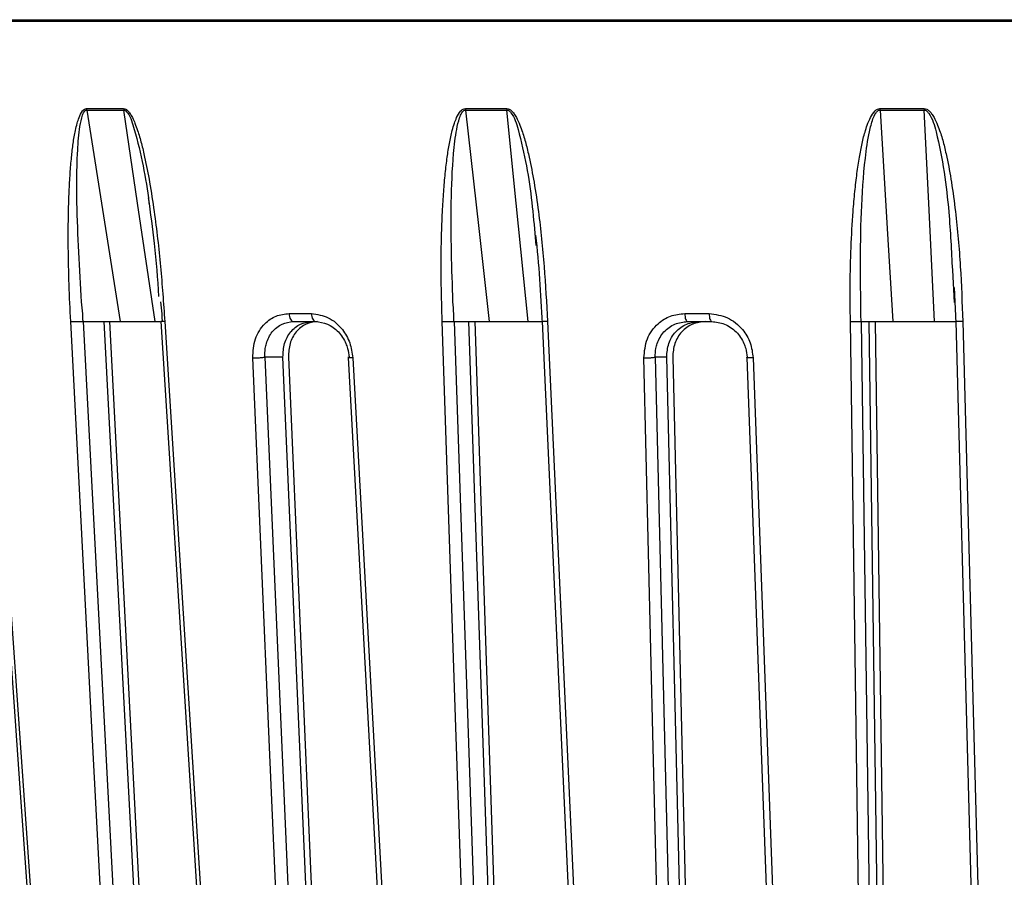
# Model space of a CAD drawing. Header units: millimetres. Extents: x -225 to 131, y -98 to 282.
# Tile 5 of 21: x -74 to -19, y -50 to -1. Entities that reach past the tile are written whole.
import ezdxf

# ---------------------------------------------------------------- set-up
doc = ezdxf.new("R2010")
doc.units = ezdxf.units.MM

msp = doc.modelspace()

# ---------------------------------------------------------------- linework, layer by layer
at = {"color": 7, "linetype": 'Continuous', "lineweight": 25}
for p, q in [((-121.894, -1.5), (121.894, -1.5)), ((121.889, -1.6), (-121.889, -1.6)), ((-70.531, -6.59), (-68.446, -6.59)), ((-49.202, -6.59), (-46.866, -6.59)), ((-25.858, -6.59), (-23.368, -6.59)), ((-45.278, -13.775), (-45.236, -14.213)), ((-21.785, -15.609), (-21.673, -17.431)), ((-21.68, -16.591), (-21.593, -18.595)), ((-59.138, -18.05), (-57.88, -18.05)), ((-36.854, -18.05), (-35.481, -18.05)), ((-70.731, -18.5), (-68.044, -69.741)), ((-66.873, -69.458), (-69.543, -18.5)), ((-69.255, -18.5), (-66.597, -69.458)), ((-49.848, -18.5), (-48.107, -69.741)), ((-47.28, -69.458), (-49.011, -18.5)), ((-48.685, -18.5), (-46.969, -69.458)), ((-26.925, -18.5), (-26.199, -69.741)), ((-25.752, -69.458), (-26.472, -18.5)), ((-26.123, -18.5), (-25.419, -69.458)), ((-57.356, -69.458), (-59.481, -20.5)), ((-59.173, -20.5), (-57.061, -69.458)), ((-36.688, -69.458), (-37.871, -20.5)), ((-37.533, -20.5), (-36.364, -69.458))]:
    msp.add_line(p, q, dxfattribs=at)
at = {"color": 7, "linetype": 'Continuous', "lineweight": 25, "flags": 128}
for points in [[(-70.54, -6.51), (-70.281, -6.51), (-70.021, -6.51), (-69.761, -6.51), (-69.501, -6.51), (-69.24, -6.51), (-68.978, -6.51), (-68.717, -6.51), (-68.454, -6.51)], [(-70.531, -6.59), (-69.475, -13.26), (-68.646, -18.5)], [(-66.678, -18.5), (-67.668, -11.83), (-68.446, -6.59)], [(-49.208, -6.51), (-48.917, -6.51), (-48.626, -6.51), (-48.334, -6.51), (-48.043, -6.51), (-47.75, -6.51), (-47.458, -6.51), (-47.165, -6.51), (-46.872, -6.51)], [(-49.202, -6.59), (-48.458, -13.26), (-47.873, -18.5)], [(-45.67, -18.5), (-46.34, -11.83), (-46.866, -6.59)], [(-25.862, -6.51), (-25.551, -6.51), (-25.24, -6.51), (-24.929, -6.51), (-24.617, -6.51), (-24.306, -6.51), (-23.994, -6.51), (-23.683, -6.51), (-23.371, -6.51)], [(-25.858, -6.59), (-25.456, -13.26), (-25.141, -18.5)], [(-22.791, -18.5), (-23.114, -11.83), (-23.368, -6.59)], [(-59.138, -18.05), (-59.129, -18.14), (-59.112, -18.225), (-59.088, -18.303), (-59.058, -18.371), (-59.022, -18.426), (-58.981, -18.467), (-58.938, -18.492), (-58.893, -18.5)], [(-57.88, -18.05), (-57.872, -18.14), (-57.856, -18.225), (-57.832, -18.303), (-57.802, -18.371), (-57.767, -18.426), (-57.727, -18.467), (-57.685, -18.492), (-57.641, -18.5)], [(-36.854, -18.05), (-36.849, -18.14), (-36.838, -18.225), (-36.823, -18.303), (-36.804, -18.371), (-36.782, -18.426), (-36.756, -18.467), (-36.729, -18.492), (-36.701, -18.5)], [(-35.481, -18.05), (-35.476, -18.14), (-35.466, -18.225), (-35.452, -18.303), (-35.433, -18.371), (-35.412, -18.426), (-35.388, -18.467), (-35.361, -18.492), (-35.334, -18.5)], [(-68.745, -69.787), (-70.236, -41.345), (-71.432, -18.5)], [(-66.361, -18.501), (-64.807, -43.168), (-63.131, -69.771)], [(-66.139, -18.5), (-64.311, -47.499), (-62.906, -69.787)], [(-48.772, -69.787), (-49.738, -41.345), (-50.513, -18.5)], [(-44.889, -18.501), (-43.76, -43.164), (-42.541, -69.767)], [(-44.584, -18.5), (-43.254, -47.499), (-42.232, -69.787)], [(-26.802, -69.787), (-27.203, -41.345), (-27.525, -18.5)], [(-21.595, -18.501), (-20.935, -43.159), (-20.223, -69.763)], [(-21.203, -18.5), (-20.426, -47.499), (-19.829, -69.787)], [(-59.481, -20.5), (-60.051, -20.5), (-60.498, -20.5)], [(-60.498, -20.5), (-59.301, -48.075), (-58.36, -69.741)], [(-37.871, -20.5), (-38.234, -20.5), (-38.519, -20.5)], [(-38.519, -20.5), (-37.852, -48.075), (-37.328, -69.741)], [(-76.005, -20.533), (-74.331, -44.231), (-72.526, -69.773)], [(-75.821, -20.548), (-73.854, -48.379), (-72.34, -69.787)], [(-59.047, -69.787), (-60.232, -42.47), (-61.183, -20.548)], [(-55.815, -20.529), (-54.519, -44.227), (-53.122, -69.769)], [(-55.55, -20.548), (-54.027, -48.379), (-52.856, -69.787)], [(-37.966, -69.787), (-38.625, -42.47), (-39.154, -20.548)], [(-33.355, -20.525), (-32.491, -44.223), (-31.559, -69.765)], [(-33.005, -20.548), (-31.989, -48.379), (-31.208, -69.787)]]:
    msp.add_lwpolyline(points, dxfattribs=at)
at = {"color": 7, "linetype": 'Continuous', "lineweight": 25}
for centre, radius, start, end in [((-69.709, -6.462), 0.832, 183.3206, 188.8205), ((-48.027, -6.463), 1.182, 182.3132, 186.1726), ((-23.627, -6.463), 2.235, 181.2145, 183.2512), ((-20.899, -6.463), 2.472, 181.0975, 182.9385)]:
    msp.add_arc(centre, radius, start, end, dxfattribs=at)
for points, knots in [([(-71.432, -18.5), (-71.467, -17.806), (-71.536, -16.414), (-71.579, -14.347), (-71.571, -12.6), (-71.528, -11.212), (-71.472, -10.189), (-71.397, -9.288), (-71.303, -8.478), (-71.196, -7.843), (-71.081, -7.355), (-70.961, -6.978), (-70.83, -6.695), (-70.665, -6.532), (-70.579, -6.517), (-70.54, -6.51)], [0, 0, 0, 0, 0.167566, 0.3364219, 0.4997246, 0.5908149, 0.6739727, 0.7492807, 0.8116173, 0.8741937, 0.9083026, 0.9369352, 0.9746426, 0.9882798, 1, 1, 1, 1]), ([(-70.822, -17.396), (-70.935, -15.528), (-71.105, -12.731), (-71.091, -9.489), (-70.982, -7.898), (-70.855, -7.136), (-70.742, -6.787), (-70.653, -6.649), (-70.587, -6.598), (-70.55, -6.593), (-70.531, -6.59)], [0, 0, 0, 0, 0.506374, 0.758088, 0.883, 0.944303, 0.973771, 0.987488, 0.993875, 1, 1, 1, 1]), ([(-68.454, -6.51), (-68.413, -6.517), (-68.325, -6.532), (-68.199, -6.642), (-68.075, -6.803), (-67.943, -7.04), (-67.804, -7.355), (-67.63, -7.843), (-67.446, -8.478), (-67.216, -9.452), (-66.97, -10.727), (-66.655, -12.78), (-66.353, -15.397), (-66.21, -17.466), (-66.139, -18.5)], [0, 0, 0, 0, 0.011715, 0.02535, 0.042264, 0.063186, 0.091791, 0.125922, 0.188493, 0.250824, 0.366653, 0.500345, 0.750124, 1, 1, 1, 1]), ([(-68.454, -6.51), (-68.453, -6.525), (-68.451, -6.552), (-68.448, -6.578), (-68.446, -6.59)], [0, 0, 0, 0, 0.559968, 1, 1, 1, 1]), ([(-68.446, -6.59), (-68.427, -6.593), (-68.388, -6.598), (-68.313, -6.649), (-68.062, -6.96), (-67.534, -8.73), (-67.19, -10.432), (-67.026, -11.84), (-67.024, -11.861)], [0, 0, 0, 0, 0.01228, 0.025086, 0.052588, 0.233906, 0.988416, 1, 1, 1, 1]), ([(-50.513, -18.5), (-50.534, -17.806), (-50.577, -16.414), (-50.573, -14.347), (-50.521, -12.6), (-50.437, -11.212), (-50.349, -10.189), (-50.241, -9.288), (-50.115, -8.478), (-49.979, -7.843), (-49.838, -7.355), (-49.693, -6.978), (-49.539, -6.695), (-49.349, -6.532), (-49.252, -6.517), (-49.208, -6.51)], [0, 0, 0, 0, 0.167566, 0.336422, 0.499725, 0.590815, 0.673973, 0.749281, 0.811617, 0.874194, 0.908303, 0.936935, 0.974643, 0.98828, 1, 1, 1, 1]), ([(-49.908, -17.396), (-49.97, -15.528), (-50.063, -12.731), (-49.933, -9.489), (-49.754, -7.898), (-49.585, -7.136), (-49.446, -6.787), (-49.341, -6.649), (-49.265, -6.598), (-49.223, -6.593), (-49.202, -6.59)], [0, 0, 0, 0, 0.5063741, 0.7580878, 0.8830003, 0.9443031, 0.9737708, 0.9874881, 0.993875, 1, 1, 1, 1]), ([(-46.872, -6.51), (-46.826, -6.517), (-46.728, -6.532), (-46.59, -6.642), (-46.456, -6.803), (-46.314, -7.04), (-46.167, -7.355), (-45.985, -7.843), (-45.795, -8.478), (-45.563, -9.452), (-45.319, -10.727), (-45.019, -12.78), (-44.747, -15.397), (-44.638, -17.466), (-44.584, -18.5)], [0, 0, 0, 0, 0.011715, 0.02535, 0.042264, 0.063186, 0.091791, 0.125922, 0.188493, 0.250824, 0.366653, 0.500345, 0.750124, 1, 1, 1, 1]), ([(-46.872, -6.51), (-46.871, -6.525), (-46.87, -6.552), (-46.867, -6.578), (-46.866, -6.59)], [0, 0, 0, 0, 0.559968, 1, 1, 1, 1]), ([(-46.866, -6.59), (-46.845, -6.593), (-46.802, -6.598), (-46.72, -6.649), (-46.45, -6.96), (-45.92, -8.73), (-45.512, -11.064), (-45.335, -13.114), (-45.278, -13.775)], [0, 0, 0, 0, 0.009117, 0.018624, 0.039041, 0.173653, 0.733804, 1, 1, 1, 1]), ([(-27.525, -18.5), (-27.533, -17.806), (-27.548, -16.414), (-27.497, -14.347), (-27.402, -12.6), (-27.281, -11.212), (-27.164, -10.189), (-27.029, -9.288), (-26.876, -8.478), (-26.716, -7.843), (-26.554, -7.355), (-26.391, -6.978), (-26.219, -6.695), (-26.012, -6.532), (-25.909, -6.517), (-25.862, -6.51)], [0, 0, 0, 0, 0.167566, 0.336422, 0.499725, 0.590815, 0.673973, 0.749281, 0.811617, 0.874194, 0.908303, 0.936935, 0.974643, 0.98828, 1, 1, 1, 1]), ([(-26.926, -18.501), (-26.954, -16.447), (-26.998, -13.373), (-26.765, -9.807), (-26.52, -8.053), (-26.31, -7.208), (-26.144, -6.819), (-26.022, -6.66), (-25.933, -6.599), (-25.883, -6.593), (-25.858, -6.59)], [0, 0, 0, 0, 0.505889, 0.757599, 0.882455, 0.943938, 0.973582, 0.987498, 0.993862, 1, 1, 1, 1]), ([(-23.371, -6.51), (-23.323, -6.517), (-23.218, -6.532), (-23.074, -6.642), (-22.935, -6.803), (-22.789, -7.04), (-22.64, -7.355), (-22.457, -7.843), (-22.27, -8.478), (-22.044, -9.452), (-21.814, -10.727), (-21.54, -12.78), (-21.308, -15.397), (-21.238, -17.466), (-21.203, -18.5)], [0, 0, 0, 0, 0.011715, 0.02535, 0.042264, 0.063186, 0.091791, 0.125922, 0.188493, 0.250824, 0.366653, 0.500345, 0.750124, 1, 1, 1, 1]), ([(-23.368, -6.59), (-23.343, -6.593), (-23.292, -6.599), (-23.2, -6.66), (-22.909, -7.016), (-22.379, -8.965), (-21.965, -11.899), (-21.838, -14.518), (-21.785, -15.609)], [0, 0, 0, 0, 0.008058, 0.016413, 0.034682, 0.153925, 0.647934, 1, 1, 1, 1]), ([(-67.071, -11.536), (-66.948, -12.393), (-66.683, -14.24), (-66.552, -16.095), (-66.482, -17.09)], [0, 0, 0, 0, 0.464177, 1, 1, 1, 1]), ([(-45.252, -13.626), (-45.172, -14.453), (-45.012, -16.108), (-44.928, -17.768), (-44.885, -18.6)], [0, 0, 0, 0, 0.499569, 1, 1, 1, 1]), ([(-70.743, -18.429), (-70.747, -18.306), (-70.76, -17.958), (-70.798, -17.617), (-70.822, -17.396)], [0, 0, 0, 0, 0.354009, 1, 1, 1, 1]), ([(-66.379, -17.396), (-66.353, -17.617), (-66.312, -17.958), (-66.296, -18.306), (-66.291, -18.429)], [0, 0, 0, 0, 0.64599, 1, 1, 1, 1]), ([(-49.856, -18.429), (-49.859, -18.306), (-49.867, -17.958), (-49.892, -17.617), (-49.908, -17.396)], [0, 0, 0, 0, 0.354009, 1, 1, 1, 1]), ([(-61.183, -20.548), (-61.161, -20.18), (-61.116, -19.447), (-60.578, -18.626), (-59.888, -18.137), (-59.388, -18.079), (-59.138, -18.05)], [0, 0, 0, 0, 0.280377, 0.559712, 0.779882, 1, 1, 1, 1]), ([(-57.88, -18.05), (-57.554, -18.097), (-56.903, -18.192), (-56.143, -18.861), (-55.669, -19.683), (-55.59, -20.259), (-55.55, -20.548)], [0, 0, 0, 0, 0.27982, 0.559169, 0.779392, 1, 1, 1, 1]), ([(-39.154, -20.548), (-39.121, -20.18), (-39.055, -19.447), (-38.445, -18.626), (-37.676, -18.137), (-37.128, -18.079), (-36.854, -18.05)], [0, 0, 0, 0, 0.280377, 0.559712, 0.779882, 1, 1, 1, 1]), ([(-35.481, -18.05), (-35.127, -18.097), (-34.42, -18.192), (-33.61, -18.861), (-33.114, -19.683), (-33.041, -20.259), (-33.005, -20.548)], [0, 0, 0, 0, 0.27982, 0.559169, 0.779392, 1, 1, 1, 1]), ([(-71.432, -18.5), (-71.377, -18.5), (-71.264, -18.5), (-71.072, -18.5), (-70.922, -18.5), (-70.812, -18.5), (-70.763, -18.5), (-70.737, -18.5)], [0, 0, 0, 0, 0.2440496, 0.4994426, 0.7153198, 0.8491754, 1, 1, 1, 1]), ([(-70.737, -18.5), (-70.738, -18.488), (-70.74, -18.464), (-70.742, -18.441), (-70.743, -18.429)], [0, 0, 0, 0, 0.499999, 1, 1, 1, 1]), ([(-70.737, -18.5), (-70.602, -18.5), (-70.331, -18.5), (-69.764, -18.5), (-69.268, -18.5), (-68.894, -18.5), (-68.728, -18.5), (-68.646, -18.5)], [0, 0, 0, 0, 0.250365, 0.49979, 0.749195, 0.874833, 1, 1, 1, 1]), ([(-69.249, -18.5), (-69.159, -18.5), (-68.98, -18.5), (-68.597, -18.5), (-68.261, -18.5), (-68.006, -18.5), (-67.894, -18.5), (-67.838, -18.5)], [0, 0, 0, 0, 0.25034, 0.499759, 0.749142, 0.874835, 1, 1, 1, 1]), ([(-68.646, -18.5), (-68.28, -18.5), (-67.628, -18.5), (-66.968, -18.5), (-66.678, -18.5)], [0, 0, 0, 0, 0.559999, 1, 1, 1, 1]), ([(-66.678, -18.5), (-66.599, -18.5), (-66.49, -18.5), (-66.41, -18.5), (-66.389, -18.5)], [0, 0, 0, 0, 0.7305903, 1, 1, 1, 1]), ([(-66.139, -18.5), (-66.188, -18.5), (-66.263, -18.5), (-66.325, -18.5), (-66.35, -18.5), (-66.36, -18.5), (-66.36, -18.5), (-66.36, -18.5)], [0, 0, 0, 0, 0.4179764, 0.6401227, 0.8650992, 0.9726836, 1, 1, 1, 1]), ([(-66.291, -18.429), (-66.29, -18.441), (-66.288, -18.464), (-66.286, -18.488), (-66.285, -18.5)], [0, 0, 0, 0, 0.500001, 1, 1, 1, 1]), ([(-60.498, -20.5), (-60.499, -20.336), (-60.5, -20.074), (-60.387, -19.58), (-60.173, -19.155), (-59.837, -18.821), (-59.449, -18.569), (-59.113, -18.527), (-58.893, -18.5)], [0, 0, 0, 0, 0.157699, 0.250775, 0.500212, 0.631323, 0.758454, 1, 1, 1, 1]), ([(-59.481, -20.5), (-59.469, -20.238), (-59.444, -19.716), (-59.135, -19.155), (-58.797, -18.821), (-58.406, -18.569), (-58.07, -18.527), (-57.85, -18.5)], [0, 0, 0, 0, 0.250253, 0.499605, 0.630271, 0.757378, 1, 1, 1, 1]), ([(-57.538, -18.5), (-57.759, -18.528), (-58.096, -18.569), (-58.488, -18.822), (-58.827, -19.156), (-59.135, -19.717), (-59.16, -20.239), (-59.173, -20.5)], [0, 0, 0, 0, 0.2428375, 0.3700598, 0.5008463, 0.750309, 1, 1, 1, 1]), ([(-58.893, -18.5), (-58.66, -18.5), (-58.243, -18.5), (-57.825, -18.5), (-57.641, -18.5)], [0, 0, 0, 0, 0.56, 1, 1, 1, 1]), ([(-57.641, -18.5), (-57.416, -18.527), (-57.073, -18.569), (-56.648, -18.821), (-56.263, -19.155), (-55.989, -19.58), (-55.816, -20.074), (-55.772, -20.336), (-55.762, -20.5), (-55.762, -20.5)], [0, 0, 0, 0, 0.241554, 0.368683, 0.499786, 0.749213, 0.84233, 0.999996, 1, 1, 1, 1]), ([(-50.513, -18.5), (-50.452, -18.5), (-50.328, -18.5), (-50.139, -18.5), (-50.002, -18.5), (-49.908, -18.5), (-49.871, -18.5), (-49.852, -18.5)], [0, 0, 0, 0, 0.24405, 0.499443, 0.71532, 0.849175, 1, 1, 1, 1]), ([(-49.852, -18.5), (-49.853, -18.488), (-49.854, -18.464), (-49.855, -18.441), (-49.856, -18.429)], [0, 0, 0, 0, 0.499999, 1, 1, 1, 1]), ([(-49.852, -18.5), (-49.748, -18.5), (-49.54, -18.5), (-49.026, -18.5), (-48.539, -18.5), (-48.148, -18.5), (-47.965, -18.5), (-47.873, -18.5)], [0, 0, 0, 0, 0.250365, 0.49979, 0.749195, 0.874833, 1, 1, 1, 1]), ([(-48.681, -18.5), (-48.613, -18.5), (-48.478, -18.5), (-48.132, -18.5), (-47.802, -18.5), (-47.537, -18.5), (-47.412, -18.5), (-47.35, -18.5)], [0, 0, 0, 0, 0.25034, 0.499759, 0.749142, 0.874835, 1, 1, 1, 1]), ([(-47.873, -18.5), (-47.463, -18.5), (-46.731, -18.5), (-45.994, -18.5), (-45.67, -18.5)], [0, 0, 0, 0, 0.559999, 1, 1, 1, 1]), ([(-45.67, -18.5), (-45.582, -18.5), (-45.407, -18.5), (-45.106, -18.5), (-44.967, -18.5), (-44.874, -18.5)], [0, 0, 0, 0, 0.250749, 0.502012, 1, 1, 1, 1]), ([(-44.584, -18.5), (-44.64, -18.5), (-44.726, -18.5), (-44.81, -18.5), (-44.851, -18.5), (-44.877, -18.5), (-44.885, -18.501), (-44.889, -18.501)], [0, 0, 0, 0, 0.369701, 0.566189, 0.765181, 0.86034, 1, 1, 1, 1]), ([(-38.519, -20.5), (-38.514, -20.336), (-38.508, -20.074), (-38.369, -19.58), (-38.122, -19.155), (-37.743, -18.821), (-37.311, -18.569), (-36.943, -18.527), (-36.701, -18.5)], [0, 0, 0, 0, 0.157699, 0.250775, 0.500212, 0.631323, 0.758454, 1, 1, 1, 1]), ([(-37.871, -20.5), (-37.851, -20.238), (-37.812, -19.716), (-37.46, -19.155), (-37.082, -18.821), (-36.647, -18.569), (-36.279, -18.527), (-36.037, -18.5)], [0, 0, 0, 0, 0.250253, 0.499605, 0.630271, 0.757378, 1, 1, 1, 1]), ([(-35.696, -18.5), (-35.939, -18.528), (-36.308, -18.569), (-36.743, -18.822), (-37.122, -19.156), (-37.473, -19.717), (-37.513, -20.239), (-37.533, -20.5)], [0, 0, 0, 0, 0.2428375, 0.3700598, 0.5008463, 0.750309, 1, 1, 1, 1]), ([(-36.701, -18.5), (-36.447, -18.5), (-35.992, -18.5), (-35.535, -18.5), (-35.334, -18.5)], [0, 0, 0, 0, 0.56, 1, 1, 1, 1]), ([(-35.334, -18.5), (-35.09, -18.527), (-34.717, -18.569), (-34.262, -18.821), (-33.854, -19.155), (-33.569, -19.58), (-33.394, -20.074), (-33.354, -20.336), (-33.348, -20.5), (-33.348, -20.5)], [0, 0, 0, 0, 0.241554, 0.368683, 0.499786, 0.749213, 0.84233, 0.999996, 1, 1, 1, 1]), ([(-27.525, -18.5), (-27.463, -18.5), (-27.367, -18.5), (-27.24, -18.5), (-27.166, -18.5), (-27.102, -18.5), (-27.04, -18.501), (-26.968, -18.5), (-26.94, -18.5), (-26.924, -18.5)], [0, 0, 0, 0, 0.23929, 0.366875, 0.496462, 0.554373, 0.661303, 0.813271, 1, 1, 1, 1]), ([(-26.925, -18.5), (-26.857, -18.5), (-26.72, -18.5), (-26.281, -18.5), (-25.822, -18.5), (-25.431, -18.5), (-25.237, -18.5), (-25.141, -18.5)], [0, 0, 0, 0, 0.247908, 0.49853, 0.748563, 0.874517, 1, 1, 1, 1]), ([(-25.141, -18.5), (-24.703, -18.5), (-23.921, -18.5), (-23.136, -18.5), (-22.791, -18.5)], [0, 0, 0, 0, 0.559999, 1, 1, 1, 1]), ([(-22.791, -18.5), (-22.697, -18.5), (-22.508, -18.5), (-22.166, -18.5), (-21.826, -18.5), (-21.613, -18.5), (-21.616, -18.5), (-21.617, -18.5)], [0, 0, 0, 0, 0.149328, 0.298961, 0.596055, 0.89404, 1, 1, 1, 1]), ([(-21.203, -18.5), (-21.264, -18.5), (-21.357, -18.5), (-21.46, -18.5), (-21.515, -18.5), (-21.556, -18.5), (-21.582, -18.501), (-21.591, -18.501), (-21.593, -18.501)], [0, 0, 0, 0, 0.335109, 0.513213, 0.693586, 0.779839, 0.928158, 1, 1, 1, 1]), ([(-61.183, -20.548), (-61.126, -20.547), (-61.037, -20.547), (-60.905, -20.541), (-60.803, -20.535), (-60.707, -20.527), (-60.594, -20.516), (-60.536, -20.506), (-60.498, -20.5)], [0, 0, 0, 0, 0.239379, 0.368293, 0.499962, 0.631636, 0.760566, 1, 1, 1, 1]), ([(-55.813, -20.529), (-55.814, -20.528), (-55.823, -20.525), (-55.819, -20.516), (-55.785, -20.506), (-55.762, -20.5)], [0, 0, 0, 0, 0.0574104, 0.3873271, 1, 1, 1, 1]), ([(-39.154, -20.548), (-39.093, -20.547), (-38.998, -20.547), (-38.867, -20.541), (-38.77, -20.535), (-38.683, -20.527), (-38.586, -20.516), (-38.545, -20.506), (-38.519, -20.5)], [0, 0, 0, 0, 0.239379, 0.368293, 0.499962, 0.631636, 0.760566, 1, 1, 1, 1]), ([(-33.353, -20.524), (-33.358, -20.523), (-33.377, -20.515), (-33.361, -20.507), (-33.348, -20.5)], [0, 0, 0, 0, 0.259392, 1, 1, 1, 1]), ([(-55.55, -20.548), (-55.603, -20.547), (-55.684, -20.547), (-55.758, -20.541), (-55.799, -20.536), (-55.809, -20.531), (-55.813, -20.529)], [0, 0, 0, 0, 0.392971, 0.604581, 0.820702, 1, 1, 1, 1]), ([(-33.005, -20.548), (-33.064, -20.547), (-33.154, -20.547), (-33.249, -20.542), (-33.307, -20.535), (-33.342, -20.53), (-33.35, -20.525), (-33.353, -20.524)], [0, 0, 0, 0, 0.353774, 0.544276, 0.73884, 0.933404, 1, 1, 1, 1])]:
    msp.add_open_spline(points, degree=3, knots=knots, dxfattribs=at)

doc.saveas('drawing.dxf')
